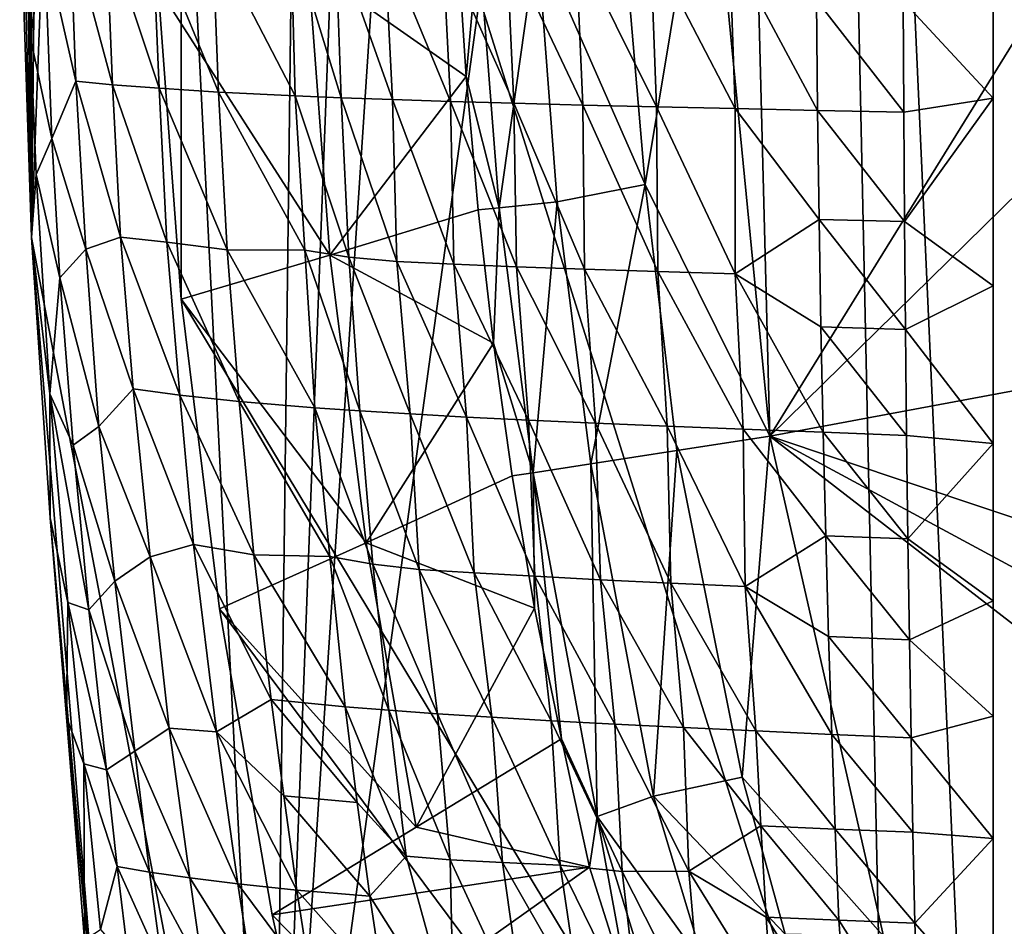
# Model space of a CAD drawing. Header units: inches. Extents: x -5.2 to 5.2, y -3.7 to 3.7.
# Tile 3 of 19: x -5.2 to -3.5, y -2.1 to -0.6. Entities that reach past the tile are written whole.
import ezdxf

# ---------------------------------------------------------------- set-up
doc = ezdxf.new("R2010")
doc.units = ezdxf.units.IN
doc.layers.get('0').update_dxf_attribs({"true_color": 0xc2ced6})

msp = doc.modelspace()

# ---------------------------------------------------------------- linework, layer by layer
for points in [[(-3.5433, 3.4534), (-3.5433, -3.4534), (-3.8523, 3.4134), (-3.5433, 3.4534)], [(-3.5433, 3.3149), (-3.5433, -3.4534), (-3.5433, 3.4534), (-3.5433, 3.3149)], [(-3.8523, 3.4134), (-4.7407, -3.0354), (-4.3218, 3.3201), (-3.8523, 3.4134)], [(-3.8523, 3.4134), (-3.7052, -3.4318), (-4.7407, -3.0354), (-3.8523, 3.4134)], [(-3.8523, 3.4134), (-3.5433, -3.4534), (-3.7052, -3.4318), (-3.8523, 3.4134)], [(-4.3218, 3.3201), (-4.7407, -3.0354), (-4.5017, 3.2366), (-4.3218, 3.3201)], [(-3.5433, -3.4534), (-3.5433, 3.3149), (-3.5433, -2.873), (-3.5433, -3.4534)], [(-3.5433, 3.3149), (-3.5433, 3.2389), (-3.5433, -2.873), (-3.5433, 3.3149)], [(-4.5017, 3.2366), (-4.7407, -3.0354), (-4.6656, 3.1116), (-4.5017, 3.2366)], [(-3.5433, 3.2389), (-3.5433, 2.9375), (-3.5433, -2.873), (-3.5433, 3.2389)], [(-5.016, 2.4028), (-4.6656, 3.1116), (-4.7407, -3.0354), (-5.016, 2.4028)], [(-3.5433, 2.9375), (-3.5433, 2.522), (-3.5433, -2.873), (-3.5433, 2.9375)], [(-3.9148, -1.2652), (0, 2.5763), (4.014, 0.2114), (-3.9148, -1.2652)], [(-3.9148, -1.2652), (-1.5649, 2.5328), (0, 2.5763), (-3.9148, -1.2652)], [(-3.9148, -1.2652), (-3.9687, 0.8453), (-1.5649, 2.5328), (-3.9148, -1.2652)], [(-3.5433, 2.522), (-3.5433, 1.971), (-3.5433, -2.873), (-3.5433, 2.522)], [(-4.7407, -3.0354), (-5.1416, -0.9355), (-5.016, 2.4028), (-4.7407, -3.0354)], [(-5.016, 2.4028), (-5.1416, -0.9355), (-5.1205, 1.0817), (-5.016, 2.4028)], [(-3.5433, -2.873), (-3.5433, 1.971), (-3.5433, 0.8767), (-3.5433, -2.873)], [(-5.1416, -0.9355), (-5.1427, 0.6595), (-5.1205, 1.0817), (-5.1416, -0.9355)], [(-4.8926, 1.0379), (-4.9307, -0.5199), (-4.8926, -1.0379), (-4.8926, 1.0379)], [(-3.529, -3.2972), (-4.8926, 1.0379), (-4.8926, -1.0379), (-3.529, -3.2972)], [(-0.885, -3.4905), (-4.8926, 1.0379), (-3.529, -3.2972), (-0.885, -3.4905)], [(-3.5433, -0.1502), (-3.5433, -0.7038), (-3.5433, 0.8767), (-3.5433, -0.1502)], [(-3.5433, -2.873), (-3.5433, 0.8767), (-3.5433, -0.7038), (-3.5433, -2.873)], [(-3.9148, -1.2652), (-4.0172, -0.2161), (-3.9687, 0.8453), (-3.9148, -1.2652)], [(-5.1416, -0.9355), (-5.1573, 0.2372), (-5.1427, 0.6595), (-5.1416, -0.9355)], [(-5.1573, 0.2372), (-5.1416, -0.9355), (-5.161, -0.1202), (-5.1573, 0.2372)], [(4.014, 0.2114), (0, -2.5763), (-3.9148, -1.2652), (4.014, 0.2114)], [(-5.161, -0.1202), (-5.1416, -0.9355), (-5.1582, -0.435), (-5.161, -0.1202)], [(-3.5433, -0.7038), (-3.5433, -0.1502), (-3.5433, -0.405), (-3.5433, -0.7038)], [(-4.1571, -0.4312), (-4.0172, -0.2161), (-4.1217, -0.847), (-4.1571, -0.4312)], [(-4.0172, -0.2161), (-3.9148, -1.2652), (-4.1217, -0.847), (-4.0172, -0.2161)], [(-5.1582, -0.435), (-5.1432, -0.6042), (-5.1507, -0.2702), (-5.1582, -0.435)], [(-5.1507, -0.2702), (-5.1432, -0.6042), (-5.1199, -0.4458), (-5.1507, -0.2702)], [(-3.5433, -0.405), (-3.693, -0.5427), (-3.5433, -0.7038), (-3.5433, -0.405)], [(-5.0675, -0.6757), (-5.0773, -0.419), (-5.1199, -0.4458), (-5.0675, -0.6757)], [(-5.0066, -0.6814), (-5.0173, -0.4224), (-5.0773, -0.419), (-5.0066, -0.6814)], [(-5.0773, -0.419), (-5.0675, -0.6757), (-5.0066, -0.6814), (-5.0773, -0.419)], [(-4.9294, -0.6874), (-4.9405, -0.4275), (-5.0173, -0.4224), (-4.9294, -0.6874)], [(-5.0173, -0.4224), (-5.0066, -0.6814), (-4.9294, -0.6874), (-5.0173, -0.4224)], [(-5.1432, -0.6042), (-5.1582, -0.435), (-5.1416, -0.9355), (-5.1432, -0.6042)], [(-4.8305, -0.6937), (-4.8405, -0.4346), (-4.9405, -0.4275), (-4.8305, -0.6937)], [(-4.9405, -0.4275), (-4.9294, -0.6874), (-4.8305, -0.6937), (-4.9405, -0.4275)], [(-4.7033, -0.7001), (-4.7107, -0.4307), (-4.8405, -0.4346), (-4.7033, -0.7001)], [(-4.8405, -0.4346), (-4.8305, -0.6937), (-4.7033, -0.7001), (-4.8405, -0.4346)], [(-4.6271, -0.7032), (-4.6362, -0.4391), (-4.7107, -0.4307), (-4.6271, -0.7032)], [(-4.7107, -0.4307), (-4.7033, -0.7001), (-4.6271, -0.7032), (-4.7107, -0.4307)], [(-4.5413, -0.7063), (-4.555, -0.4441), (-4.6362, -0.4391), (-4.5413, -0.7063)], [(-4.6362, -0.4391), (-4.6271, -0.7032), (-4.5413, -0.7063), (-4.6362, -0.4391)], [(-4.3646, -0.886), (-4.3986, -0.4436), (-4.3013, -0.4386), (-4.3646, -0.886)], [(-4.3013, -0.4386), (-4.2677, -0.876), (-4.3646, -0.886), (-4.3013, -0.4386)], [(-4.3013, -0.4386), (-4.1571, -0.4312), (-4.1217, -0.847), (-4.3013, -0.4386)], [(-4.1217, -0.847), (-4.2677, -0.876), (-4.3013, -0.4386), (-4.1217, -0.847)], [(-5.1432, -0.6042), (-5.1076, -0.7711), (-5.1199, -0.4458), (-5.1432, -0.6042)], [(-5.1199, -0.4458), (-5.1076, -0.7711), (-5.0675, -0.6757), (-5.1199, -0.4458)], [(-4.6819, -0.4832), (-4.4333, -0.4454), (-4.4191, -0.6677), (-4.6819, -0.4832)], [(-4.4454, -0.7093), (-4.4585, -0.4458), (-4.555, -0.4441), (-4.4454, -0.7093)], [(-4.555, -0.4441), (-4.5413, -0.7063), (-4.4454, -0.7093), (-4.555, -0.4441)], [(-4.3399, -0.7123), (-4.3524, -0.4473), (-4.4585, -0.4458), (-4.3399, -0.7123)], [(-4.4585, -0.4458), (-4.4454, -0.7093), (-4.3399, -0.7123), (-4.4585, -0.4458)], [(-4.3986, -0.4436), (-4.4191, -0.6677), (-4.4333, -0.4454), (-4.3986, -0.4436)], [(-4.3986, -0.4436), (-4.3646, -0.886), (-4.4191, -0.6677), (-4.3986, -0.4436)], [(-4.2254, -0.7153), (-4.237, -0.4488), (-4.3524, -0.4473), (-4.2254, -0.7153)], [(-4.3524, -0.4473), (-4.3399, -0.7123), (-4.2254, -0.7153), (-4.3524, -0.4473)], [(-4.1027, -0.7182), (-4.1131, -0.4501), (-4.237, -0.4488), (-4.1027, -0.7182)], [(-4.237, -0.4488), (-4.2254, -0.7153), (-4.1027, -0.7182), (-4.237, -0.4488)], [(-3.9724, -0.7212), (-3.9815, -0.4514), (-4.1131, -0.4501), (-3.9724, -0.7212)], [(-4.1131, -0.4501), (-4.1027, -0.7182), (-3.9724, -0.7212), (-4.1131, -0.4501)], [(-3.8353, -0.7241), (-3.8372, -0.5407), (-3.9815, -0.4514), (-3.8353, -0.7241)], [(-3.9815, -0.4514), (-3.9724, -0.7212), (-3.8353, -0.7241), (-3.9815, -0.4514)], [(-4.9307, -0.5199), (-4.6819, -0.4832), (-4.6457, -0.9647), (-4.9307, -0.5199)], [(-4.6457, -0.9647), (-4.6819, -0.4832), (-4.4191, -0.6677), (-4.6457, -0.9647)], [(-4.6457, -0.9647), (-4.8926, -1.0379), (-4.9307, -0.5199), (-4.6457, -0.9647)], [(-3.692, -0.727), (-3.693, -0.5427), (-3.8372, -0.5407), (-3.692, -0.727)], [(-3.8372, -0.5407), (-3.8353, -0.7241), (-3.692, -0.727), (-3.8372, -0.5407)], [(-3.5433, -0.7038), (-3.693, -0.5427), (-3.692, -0.727), (-3.5433, -0.7038)], [(-5.1432, -0.6042), (-5.1336, -0.8305), (-5.1076, -0.7711), (-5.1432, -0.6042)], [(-5.1416, -0.9355), (-5.1336, -0.8305), (-5.1432, -0.6042), (-5.1416, -0.9355)], [(-4.4191, -0.6677), (-4.3992, -0.8895), (-4.6457, -0.9647), (-4.4191, -0.6677)], [(-4.3646, -0.886), (-4.3992, -0.8895), (-4.4191, -0.6677), (-4.3646, -0.886)], [(-5.0512, -0.9546), (-5.0675, -0.6757), (-5.1076, -0.7711), (-5.0512, -0.9546)], [(-4.9938, -0.9347), (-5.0066, -0.6814), (-5.0675, -0.6757), (-4.9938, -0.9347)], [(-5.0675, -0.6757), (-5.0512, -0.9546), (-4.9938, -0.9347), (-5.0675, -0.6757)], [(-4.9165, -0.9428), (-4.9294, -0.6874), (-5.0066, -0.6814), (-4.9165, -0.9428)], [(-5.0066, -0.6814), (-4.9938, -0.9347), (-4.9165, -0.9428), (-5.0066, -0.6814)], [(-4.8162, -0.956), (-4.8305, -0.6937), (-4.9294, -0.6874), (-4.8162, -0.956)], [(-4.9294, -0.6874), (-4.9165, -0.9428), (-4.8162, -0.956), (-4.9294, -0.6874)], [(-4.6874, -0.9561), (-4.7033, -0.7001), (-4.8305, -0.6937), (-4.6874, -0.9561)], [(-4.8305, -0.6937), (-4.8162, -0.956), (-4.6874, -0.9561), (-4.8305, -0.6937)], [(-4.614, -0.9679), (-4.6271, -0.7032), (-4.7033, -0.7001), (-4.614, -0.9679)], [(-4.7033, -0.7001), (-4.6874, -0.9561), (-4.614, -0.9679), (-4.7033, -0.7001)], [(-4.5345, -0.9754), (-4.5413, -0.7063), (-4.6271, -0.7032), (-4.5345, -0.9754)], [(-4.6271, -0.7032), (-4.614, -0.9679), (-4.5345, -0.9754), (-4.6271, -0.7032)], [(-4.4397, -0.9797), (-4.4454, -0.7093), (-4.5413, -0.7063), (-4.4397, -0.9797)], [(-4.5413, -0.7063), (-4.5345, -0.9754), (-4.4397, -0.9797), (-4.5413, -0.7063)], [(-4.3355, -0.9838), (-4.3399, -0.7123), (-4.4454, -0.7093), (-4.3355, -0.9838)], [(-4.4454, -0.7093), (-4.4397, -0.9797), (-4.3355, -0.9838), (-4.4454, -0.7093)], [(-4.2223, -0.9879), (-4.2254, -0.7153), (-4.3399, -0.7123), (-4.2223, -0.9879)], [(-4.3399, -0.7123), (-4.3355, -0.9838), (-4.2223, -0.9879), (-4.3399, -0.7123)], [(-4.1009, -0.9919), (-4.1027, -0.7182), (-4.2254, -0.7153), (-4.1009, -0.9919)], [(-4.2254, -0.7153), (-4.2223, -0.9879), (-4.1009, -0.9919), (-4.2254, -0.7153)], [(-3.9721, -0.9959), (-3.9724, -0.7212), (-4.1027, -0.7182), (-3.9721, -0.9959)], [(-4.1027, -0.7182), (-4.1009, -0.9919), (-3.9721, -0.9959), (-4.1027, -0.7182)], [(-3.692, -0.727), (-3.6907, -0.909), (-3.5433, -0.7038), (-3.692, -0.727)], [(-3.5433, -0.7038), (-3.6907, -0.909), (-3.5433, -1.0157), (-3.5433, -0.7038)], [(-3.5433, -0.7038), (-3.5433, -2.2226), (-3.5433, -2.873), (-3.5433, -0.7038)], [(-3.5433, -2.2226), (-3.5433, -0.7038), (-3.5433, -1.5388), (-3.5433, -2.2226)], [(-3.5433, -1.5388), (-3.5433, -0.7038), (-3.5433, -1.2774), (-3.5433, -1.5388)], [(-3.5433, -0.7038), (-3.5433, -1.0157), (-3.5433, -1.2774), (-3.5433, -0.7038)], [(-3.9724, -0.7212), (-3.8328, -0.9052), (-3.8353, -0.7241), (-3.9724, -0.7212)], [(-3.9724, -0.7212), (-3.9721, -0.9959), (-3.8328, -0.9052), (-3.9724, -0.7212)], [(-3.6907, -0.909), (-3.692, -0.727), (-3.8353, -0.7241), (-3.6907, -0.909)], [(-3.8353, -0.7241), (-3.8328, -0.9052), (-3.6907, -0.909), (-3.8353, -0.7241)], [(-5.1336, -0.8305), (-5.0942, -1.0024), (-5.1076, -0.7711), (-5.1336, -0.8305)], [(-5.1076, -0.7711), (-5.0942, -1.0024), (-5.0512, -0.9546), (-5.1076, -0.7711)], [(-5.1108, -1.195), (-5.1336, -0.8305), (-5.1416, -0.9355), (-5.1108, -1.195)], [(-5.1336, -0.8305), (-5.1108, -1.195), (-5.0942, -1.0024), (-5.1336, -0.8305)], [(-4.2118, -1.3112), (-4.2677, -0.876), (-4.1217, -0.847), (-4.2118, -1.3112)], [(-4.1217, -0.847), (-4.0691, -1.2891), (-4.2118, -1.3112), (-4.1217, -0.847)], [(-4.1217, -0.847), (-3.9148, -1.2652), (-4.0691, -1.2891), (-4.1217, -0.847)], [(-4.308, -1.3261), (-4.3646, -0.886), (-4.2677, -0.876), (-4.308, -1.3261)], [(-4.2677, -0.876), (-4.2118, -1.3112), (-4.308, -1.3261), (-4.2677, -0.876)], [(-4.3737, -1.1108), (-4.6457, -0.9647), (-4.3992, -0.8895), (-4.3737, -1.1108)], [(-4.3646, -0.886), (-4.3737, -1.1108), (-4.3992, -0.8895), (-4.3646, -0.886)], [(-4.3737, -1.1108), (-4.3646, -0.886), (-4.308, -1.3261), (-4.3737, -1.1108)], [(-3.9721, -0.9959), (-3.8297, -1.0836), (-3.8328, -0.9052), (-3.9721, -0.9959)], [(-3.6891, -1.0881), (-3.6907, -0.909), (-3.8328, -0.9052), (-3.6891, -1.0881)], [(-3.8328, -0.9052), (-3.8297, -1.0836), (-3.6891, -1.0881), (-3.8328, -0.9052)], [(-3.5433, -1.0157), (-3.6907, -0.909), (-3.6891, -1.0881), (-3.5433, -1.0157)], [(-4.7407, -3.0354), (-5.0242, -2.3704), (-5.1416, -0.9355), (-4.7407, -3.0354)], [(-5.1103, -1.4013), (-5.1416, -0.9355), (-5.0242, -2.3704), (-5.1103, -1.4013)], [(-5.1108, -1.195), (-5.1416, -0.9355), (-5.1103, -1.4013), (-5.1108, -1.195)], [(-4.9726, -1.1868), (-4.9938, -0.9347), (-5.0512, -0.9546), (-4.9726, -1.1868)], [(-4.8948, -1.1971), (-4.9165, -0.9428), (-4.9938, -0.9347), (-4.8948, -1.1971)], [(-4.9938, -0.9347), (-4.9726, -1.1868), (-4.8948, -1.1971), (-4.9938, -0.9347)], [(-4.7963, -1.2076), (-4.8162, -0.956), (-4.9165, -0.9428), (-4.7963, -1.2076)], [(-4.9165, -0.9428), (-4.8948, -1.1971), (-4.7963, -1.2076), (-4.9165, -0.9428)], [(-5.0297, -1.2493), (-5.0512, -0.9546), (-5.0942, -1.0024), (-5.0297, -1.2493)], [(-5.0512, -0.9546), (-5.0297, -1.2493), (-4.9726, -1.1868), (-5.0512, -0.9546)], [(-4.8926, -1.0379), (-4.6457, -0.9647), (-4.5856, -1.4425), (-4.8926, -1.0379)], [(-4.6708, -1.2181), (-4.6874, -0.9561), (-4.8162, -0.956), (-4.6708, -1.2181)], [(-4.8162, -0.956), (-4.7963, -1.2076), (-4.6708, -1.2181), (-4.8162, -0.956)], [(-4.5959, -1.2233), (-4.614, -0.9679), (-4.6874, -0.9561), (-4.5959, -1.2233)], [(-4.6874, -0.9561), (-4.6708, -1.2181), (-4.5959, -1.2233), (-4.6874, -0.9561)], [(-4.5856, -1.4425), (-4.6457, -0.9647), (-4.3737, -1.1108), (-4.5856, -1.4425)], [(-4.512, -1.2285), (-4.5345, -0.9754), (-4.614, -0.9679), (-4.512, -1.2285)], [(-4.614, -0.9679), (-4.5959, -1.2233), (-4.512, -1.2285), (-4.614, -0.9679)], [(-4.4185, -1.2337), (-4.4397, -0.9797), (-4.5345, -0.9754), (-4.4185, -1.2337)], [(-4.5345, -0.9754), (-4.512, -1.2285), (-4.4185, -1.2337), (-4.5345, -0.9754)], [(-4.3157, -1.2388), (-4.3355, -0.9838), (-4.4397, -0.9797), (-4.3157, -1.2388)], [(-4.4397, -0.9797), (-4.4185, -1.2337), (-4.3157, -1.2388), (-4.4397, -0.9797)], [(-4.2044, -1.2439), (-4.2223, -0.9879), (-4.3355, -0.9838), (-4.2044, -1.2439)], [(-4.3355, -0.9838), (-4.3157, -1.2388), (-4.2044, -1.2439), (-4.3355, -0.9838)], [(-4.0853, -1.2489), (-4.1009, -0.9919), (-4.2223, -0.9879), (-4.0853, -1.2489)], [(-4.2223, -0.9879), (-4.2044, -1.2439), (-4.0853, -1.2489), (-4.2223, -0.9879)], [(-3.9589, -1.2539), (-3.9721, -0.9959), (-4.1009, -0.9919), (-3.9589, -1.2539)], [(-4.1009, -0.9919), (-4.0853, -1.2489), (-3.9589, -1.2539), (-4.1009, -0.9919)], [(-3.826, -1.259), (-3.8297, -1.0836), (-3.9721, -0.9959), (-3.826, -1.259)], [(-3.9721, -0.9959), (-3.9589, -1.2539), (-3.826, -1.259), (-3.9721, -0.9959)], [(-5.1108, -1.195), (-5.0721, -1.2801), (-5.0942, -1.0024), (-5.1108, -1.195)], [(-5.0942, -1.0024), (-5.0721, -1.2801), (-5.0297, -1.2493), (-5.0942, -1.0024)], [(-3.5433, -1.0157), (-3.6891, -1.0881), (-3.5433, -1.2774), (-3.5433, -1.0157)], [(-4.8926, -1.0379), (-4.8293, -1.552), (-3.529, -3.2972), (-4.8926, -1.0379)], [(-4.5856, -1.4425), (-4.8293, -1.552), (-4.8926, -1.0379), (-4.5856, -1.4425)], [(-3.6873, -1.264), (-3.6891, -1.0881), (-3.8297, -1.0836), (-3.6873, -1.264)], [(-3.8297, -1.0836), (-3.826, -1.259), (-3.6873, -1.264), (-3.8297, -1.0836)], [(-3.6891, -1.0881), (-3.6873, -1.264), (-3.5433, -1.2774), (-3.6891, -1.0881)], [(-4.3737, -1.1108), (-4.3425, -1.3314), (-4.5856, -1.4425), (-4.3737, -1.1108)], [(-4.308, -1.3261), (-4.3425, -1.3314), (-4.3737, -1.1108), (-4.308, -1.3261)], [(-4.9441, -1.4661), (-4.9726, -1.1868), (-5.0297, -1.2493), (-4.9441, -1.4661)], [(-4.8723, -1.4455), (-4.8948, -1.1971), (-4.9726, -1.1868), (-4.8723, -1.4455)], [(-4.9726, -1.1868), (-4.9441, -1.4661), (-4.8723, -1.4455), (-4.9726, -1.1868)], [(-5.0461, -1.5539), (-5.0721, -1.2801), (-5.1108, -1.195), (-5.0461, -1.5539)], [(-5.1108, -1.195), (-5.081, -1.5417), (-5.0461, -1.5539), (-5.1108, -1.195)], [(-5.081, -1.5417), (-5.1108, -1.195), (-5.1103, -1.4013), (-5.081, -1.5417)], [(-4.7721, -1.4625), (-4.7963, -1.2076), (-4.8948, -1.1971), (-4.7721, -1.4625)], [(-4.8948, -1.1971), (-4.8723, -1.4455), (-4.7721, -1.4625), (-4.8948, -1.1971)], [(-4.6456, -1.4652), (-4.6708, -1.2181), (-4.7963, -1.2076), (-4.6456, -1.4652)], [(-4.7963, -1.2076), (-4.7721, -1.4625), (-4.6456, -1.4652), (-4.7963, -1.2076)], [(-4.5741, -1.4782), (-4.5959, -1.2233), (-4.6708, -1.2181), (-4.5741, -1.4782)], [(-4.6708, -1.2181), (-4.6456, -1.4652), (-4.5741, -1.4782), (-4.6708, -1.2181)], [(-4.4975, -1.4869), (-4.512, -1.2285), (-4.5959, -1.2233), (-4.4975, -1.4869)], [(-4.5959, -1.2233), (-4.5741, -1.4782), (-4.4975, -1.4869), (-4.5959, -1.2233)], [(-4.4058, -1.4925), (-4.4185, -1.2337), (-4.512, -1.2285), (-4.4058, -1.4925)], [(-4.512, -1.2285), (-4.4975, -1.4869), (-4.4058, -1.4925), (-4.512, -1.2285)], [(-4.3052, -1.4982), (-4.3157, -1.2388), (-4.4185, -1.2337), (-4.3052, -1.4982)], [(-4.4185, -1.2337), (-4.4058, -1.4925), (-4.3052, -1.4982), (-4.4185, -1.2337)], [(-4.1961, -1.5039), (-4.2044, -1.2439), (-4.3157, -1.2388), (-4.1961, -1.5039)], [(-4.3157, -1.2388), (-4.3052, -1.4982), (-4.1961, -1.5039), (-4.3157, -1.2388)], [(-5.0027, -1.506), (-5.0297, -1.2493), (-5.0721, -1.2801), (-5.0027, -1.506)], [(-5.0297, -1.2493), (-5.0027, -1.506), (-4.9441, -1.4661), (-5.0297, -1.2493)], [(-4.0793, -1.5095), (-4.0853, -1.2489), (-4.2044, -1.2439), (-4.0793, -1.5095)], [(-4.2044, -1.2439), (-4.1961, -1.5039), (-4.0793, -1.5095), (-4.2044, -1.2439)], [(-3.9554, -1.5151), (-3.9589, -1.2539), (-4.0853, -1.2489), (-3.9554, -1.5151)], [(-4.0853, -1.2489), (-4.0793, -1.5095), (-3.9554, -1.5151), (-4.0853, -1.2489)], [(-3.9589, -1.2539), (-3.8218, -1.4308), (-3.826, -1.259), (-3.9589, -1.2539)], [(-3.9589, -1.2539), (-3.9554, -1.5151), (-3.8218, -1.4308), (-3.9589, -1.2539)], [(-3.6851, -1.4362), (-3.6873, -1.264), (-3.826, -1.259), (-3.6851, -1.4362)], [(-3.826, -1.259), (-3.8218, -1.4308), (-3.6851, -1.4362), (-3.826, -1.259)], [(-4.0691, -1.2891), (-3.9148, -1.2652), (-3.9605, -1.8319), (-4.0691, -1.2891)], [(-3.9148, -1.2652), (-3.7255, -2.0961), (-3.9605, -1.8319), (-3.9148, -1.2652)], [(-2.3458, -2.4783), (-3.7255, -2.0961), (-3.9148, -1.2652), (-2.3458, -2.4783)], [(-1.5649, -2.5328), (-3.9148, -1.2652), (0, -2.5763), (-1.5649, -2.5328)], [(-2.3458, -2.4783), (-3.9148, -1.2652), (-1.5649, -2.5328), (-2.3458, -2.4783)], [(-3.5433, -1.2774), (-3.6873, -1.264), (-3.6851, -1.4362), (-3.5433, -1.2774)], [(-5.0721, -1.2801), (-5.0461, -1.5539), (-5.0027, -1.506), (-5.0721, -1.2801)], [(-4.1078, -1.8636), (-4.2118, -1.3112), (-4.0691, -1.2891), (-4.1078, -1.8636)], [(-4.0691, -1.2891), (-3.9605, -1.8319), (-4.1078, -1.8636), (-4.0691, -1.2891)], [(-3.5433, -1.2774), (-3.6851, -1.4362), (-3.5433, -1.5388), (-3.5433, -1.2774)], [(-4.2013, -1.8972), (-4.308, -1.3261), (-4.2118, -1.3112), (-4.2013, -1.8972)], [(-4.2118, -1.3112), (-4.1078, -1.8636), (-4.2013, -1.8972), (-4.2118, -1.3112)], [(-4.5856, -1.4425), (-4.3425, -1.3314), (-4.3056, -1.5511), (-4.5856, -1.4425)], [(-4.308, -1.3261), (-4.3056, -1.5511), (-4.3425, -1.3314), (-4.308, -1.3261)], [(-4.308, -1.3261), (-4.2013, -1.8972), (-4.2608, -1.7684), (-4.308, -1.3261)], [(-4.308, -1.3261), (-4.2608, -1.7684), (-4.3056, -1.5511), (-4.308, -1.3261)], [(-5.083, -1.7325), (-5.1103, -1.4013), (-5.0242, -2.3704), (-5.083, -1.7325)], [(-5.081, -1.5417), (-5.1103, -1.4013), (-5.083, -1.7325), (-5.081, -1.5417)], [(-3.9554, -1.5151), (-3.8169, -1.5983), (-3.8218, -1.4308), (-3.9554, -1.5151)], [(-3.6826, -1.604), (-3.6851, -1.4362), (-3.8218, -1.4308), (-3.6826, -1.604)], [(-3.8218, -1.4308), (-3.8169, -1.5983), (-3.6826, -1.604), (-3.8218, -1.4308)], [(-3.6851, -1.4362), (-3.6826, -1.604), (-3.5433, -1.5388), (-3.6851, -1.4362)], [(-4.834, -1.7566), (-4.8723, -1.4455), (-4.9441, -1.4661), (-4.834, -1.7566)], [(-4.7431, -1.7031), (-4.7721, -1.4625), (-4.8723, -1.4455), (-4.7431, -1.7031)], [(-4.8723, -1.4455), (-4.834, -1.7566), (-4.7431, -1.7031), (-4.8723, -1.4455)], [(-4.8293, -1.552), (-4.5856, -1.4425), (-4.5022, -1.915), (-4.8293, -1.552)], [(-4.5856, -1.4425), (-4.3056, -1.5511), (-4.5022, -1.915), (-4.5856, -1.4425)], [(-4.9125, -1.7504), (-4.9441, -1.4661), (-5.0027, -1.506), (-4.9125, -1.7504)], [(-4.9441, -1.4661), (-4.9125, -1.7504), (-4.834, -1.7566), (-4.9441, -1.4661)], [(-4.6202, -1.7149), (-4.6456, -1.4652), (-4.7721, -1.4625), (-4.6202, -1.7149)], [(-4.7721, -1.4625), (-4.7431, -1.7031), (-4.6202, -1.7149), (-4.7721, -1.4625)], [(-4.5476, -1.7208), (-4.5741, -1.4782), (-4.6456, -1.4652), (-4.5476, -1.7208)], [(-4.6456, -1.4652), (-4.6202, -1.7149), (-4.5476, -1.7208), (-4.6456, -1.4652)], [(-4.4666, -1.7266), (-4.4975, -1.4869), (-4.5741, -1.4782), (-4.4666, -1.7266)], [(-4.5741, -1.4782), (-4.5476, -1.7208), (-4.4666, -1.7266), (-4.5741, -1.4782)], [(-4.3767, -1.7324), (-4.4058, -1.4925), (-4.4975, -1.4869), (-4.3767, -1.7324)], [(-4.4975, -1.4869), (-4.4666, -1.7266), (-4.3767, -1.7324), (-4.4975, -1.4869)], [(-4.2782, -1.7381), (-4.3052, -1.4982), (-4.4058, -1.4925), (-4.2782, -1.7381)], [(-4.4058, -1.4925), (-4.3767, -1.7324), (-4.2782, -1.7381), (-4.4058, -1.4925)], [(-4.1719, -1.7438), (-4.1961, -1.5039), (-4.3052, -1.4982), (-4.1719, -1.7438)], [(-4.3052, -1.4982), (-4.2782, -1.7381), (-4.1719, -1.7438), (-4.3052, -1.4982)], [(-4.0582, -1.7495), (-4.0793, -1.5095), (-4.1961, -1.5039), (-4.0582, -1.7495)], [(-4.1961, -1.5039), (-4.1719, -1.7438), (-4.0582, -1.7495), (-4.1961, -1.5039)], [(-4.9696, -1.7886), (-5.0027, -1.506), (-5.0461, -1.5539), (-4.9696, -1.7886)], [(-5.0027, -1.506), (-4.9696, -1.7886), (-4.9125, -1.7504), (-5.0027, -1.506)], [(-3.9379, -1.7552), (-3.9554, -1.5151), (-4.0793, -1.5095), (-3.9379, -1.7552)], [(-4.0793, -1.5095), (-4.0582, -1.7495), (-3.9379, -1.7552), (-4.0793, -1.5095)], [(-3.8116, -1.7609), (-3.8169, -1.5983), (-3.9554, -1.5151), (-3.8116, -1.7609)], [(-3.9554, -1.5151), (-3.9379, -1.7552), (-3.8116, -1.7609), (-3.9554, -1.5151)], [(-5.083, -1.7325), (-5.0546, -1.8097), (-5.081, -1.5417), (-5.083, -1.7325)], [(-5.0168, -1.8195), (-5.0461, -1.5539), (-5.081, -1.5417), (-5.0168, -1.8195)], [(-5.081, -1.5417), (-5.0546, -1.8097), (-5.0168, -1.8195), (-5.081, -1.5417)], [(-5.0461, -1.5539), (-5.0168, -1.8195), (-4.9696, -1.7886), (-5.0461, -1.5539)], [(-4.7414, -2.0604), (-3.529, -3.2972), (-4.8293, -1.552), (-4.7414, -2.0604)], [(-4.5022, -1.915), (-4.7414, -2.0604), (-4.8293, -1.552), (-4.5022, -1.915)], [(-4.3056, -1.5511), (-4.2608, -1.7684), (-4.5022, -1.915), (-4.3056, -1.5511)], [(-3.5433, -1.5388), (-3.6826, -1.604), (-3.5433, -1.7303), (-3.5433, -1.5388)], [(-3.5433, -1.5388), (-3.5433, -1.7303), (-3.5433, -2.2226), (-3.5433, -1.5388)], [(-3.6799, -1.7666), (-3.6826, -1.604), (-3.8169, -1.5983), (-3.6799, -1.7666)], [(-3.8169, -1.5983), (-3.8116, -1.7609), (-3.6799, -1.7666), (-3.8169, -1.5983)], [(-3.5433, -1.7303), (-3.6826, -1.604), (-3.6799, -1.7666), (-3.5433, -1.7303)], [(-4.834, -1.7566), (-4.7223, -1.8628), (-4.7431, -1.7031), (-4.834, -1.7566)], [(-4.6003, -1.8741), (-4.6202, -1.7149), (-4.7431, -1.7031), (-4.6003, -1.8741)], [(-4.7431, -1.7031), (-4.7223, -1.8628), (-4.6003, -1.8741), (-4.7431, -1.7031)], [(-4.5476, -1.7208), (-4.6202, -1.7149), (-4.5186, -1.9633), (-4.5476, -1.7208)], [(-4.6202, -1.7149), (-4.6003, -1.8741), (-4.5186, -1.9633), (-4.6202, -1.7149)], [(-5.0242, -2.3704), (-5.0535, -2.102), (-5.083, -1.7325), (-5.0242, -2.3704)], [(-5.0546, -1.8097), (-5.083, -1.7325), (-5.0535, -2.102), (-5.0546, -1.8097)], [(-4.4666, -1.7266), (-4.5476, -1.7208), (-4.446, -1.9694), (-4.4666, -1.7266)], [(-4.5186, -1.9633), (-4.446, -1.9694), (-4.5476, -1.7208), (-4.5186, -1.9633)], [(-4.3767, -1.7324), (-4.4666, -1.7266), (-4.3586, -1.9735), (-4.3767, -1.7324)], [(-4.446, -1.9694), (-4.3586, -1.9735), (-4.4666, -1.7266), (-4.446, -1.9694)], [(-4.3767, -1.7324), (-4.2629, -1.9782), (-4.2782, -1.7381), (-4.3767, -1.7324)], [(-4.3586, -1.9735), (-4.2629, -1.9782), (-4.3767, -1.7324), (-4.3586, -1.9735)], [(-3.5433, -1.7303), (-3.6799, -1.7666), (-3.5433, -1.9339), (-3.5433, -1.7303)], [(-3.5433, -1.7303), (-3.5433, -1.9339), (-3.5433, -2.2226), (-3.5433, -1.7303)], [(-4.8785, -1.9992), (-4.9125, -1.7504), (-4.9696, -1.7886), (-4.8785, -1.9992)], [(-4.7984, -2.0092), (-4.834, -1.7566), (-4.9125, -1.7504), (-4.7984, -2.0092)], [(-4.9125, -1.7504), (-4.8785, -1.9992), (-4.7984, -2.0092), (-4.9125, -1.7504)], [(-4.2782, -1.7381), (-4.1597, -1.9886), (-4.1719, -1.7438), (-4.2782, -1.7381)], [(-4.2782, -1.7381), (-4.2629, -1.9782), (-4.1597, -1.9886), (-4.2782, -1.7381)], [(-4.1719, -1.7438), (-4.0491, -1.9879), (-4.0582, -1.7495), (-4.1719, -1.7438)], [(-4.1719, -1.7438), (-4.1597, -1.9886), (-4.0491, -1.9879), (-4.1719, -1.7438)], [(-4.0582, -1.7495), (-3.9296, -1.9126), (-3.9379, -1.7552), (-4.0582, -1.7495)], [(-4.0582, -1.7495), (-4.0491, -1.9879), (-3.9296, -1.9126), (-4.0582, -1.7495)], [(-4.7004, -2.0194), (-4.7223, -1.8628), (-4.834, -1.7566), (-4.7004, -2.0194)], [(-4.834, -1.7566), (-4.7984, -2.0092), (-4.7004, -2.0194), (-4.834, -1.7566)], [(-3.8059, -1.9181), (-3.8116, -1.7609), (-3.9379, -1.7552), (-3.8059, -1.9181)], [(-3.9379, -1.7552), (-3.9296, -1.9126), (-3.8059, -1.9181), (-3.9379, -1.7552)], [(-3.6769, -1.9235), (-3.6799, -1.7666), (-3.8116, -1.7609), (-3.6769, -1.9235)], [(-3.8116, -1.7609), (-3.8059, -1.9181), (-3.6769, -1.9235), (-3.8116, -1.7609)], [(-3.6799, -1.7666), (-3.6769, -1.9235), (-3.5433, -1.9339), (-3.6799, -1.7666)], [(-4.2145, -1.9814), (-4.5022, -1.915), (-4.2608, -1.7684), (-4.2145, -1.9814)], [(-4.2013, -1.8972), (-4.2145, -1.9814), (-4.2608, -1.7684), (-4.2013, -1.8972)], [(-4.9453, -1.9895), (-4.9696, -1.7886), (-5.0168, -1.8195), (-4.9453, -1.9895)], [(-4.9696, -1.7886), (-4.9453, -1.9895), (-4.8785, -1.9992), (-4.9696, -1.7886)], [(-4.999, -1.9802), (-5.0168, -1.8195), (-5.0546, -1.8097), (-4.999, -1.9802)], [(-5.0546, -1.8097), (-5.0266, -2.085), (-4.999, -1.9802), (-5.0546, -1.8097)], [(-5.0535, -2.102), (-5.0266, -2.085), (-5.0546, -1.8097), (-5.0535, -2.102)], [(-5.0168, -1.8195), (-4.999, -1.9802), (-4.9453, -1.9895), (-5.0168, -1.8195)], [(-4.1078, -1.8636), (-3.9605, -1.8319), (-3.889, -2.0927), (-4.1078, -1.8636)], [(-3.9605, -1.8319), (-3.7255, -2.0961), (-3.889, -2.0927), (-3.9605, -1.8319)], [(-4.5793, -2.0296), (-4.6003, -1.8741), (-4.7223, -1.8628), (-4.5793, -2.0296)], [(-4.7223, -1.8628), (-4.7004, -2.0194), (-4.5793, -2.0296), (-4.7223, -1.8628)], [(-4.2013, -1.8972), (-4.1078, -1.8636), (-4.0234, -2.1449), (-4.2013, -1.8972)], [(-3.889, -2.0927), (-4.0234, -2.1449), (-4.1078, -1.8636), (-3.889, -2.0927)], [(-4.6003, -1.8741), (-4.5793, -2.0296), (-4.5186, -1.9633), (-4.6003, -1.8741)], [(-4.1479, -2.1911), (-4.2145, -1.9814), (-4.2013, -1.8972), (-4.1479, -2.1911)], [(-4.0234, -2.1449), (-4.1143, -2.1801), (-4.2013, -1.8972), (-4.0234, -2.1449)], [(-4.2013, -1.8972), (-4.1143, -2.1801), (-4.1479, -2.1911), (-4.2013, -1.8972)], [(-4.0491, -1.9879), (-3.9207, -2.0646), (-3.9296, -1.9126), (-4.0491, -1.9879)], [(-3.7997, -2.0695), (-3.8059, -1.9181), (-3.9296, -1.9126), (-3.7997, -2.0695)], [(-3.9296, -1.9126), (-3.9207, -2.0646), (-3.7997, -2.0695), (-3.9296, -1.9126)], [(-4.7414, -2.0604), (-4.5022, -1.915), (-4.2145, -1.9814), (-4.7414, -2.0604)], [(-3.6738, -2.0744), (-3.6769, -1.9235), (-3.8059, -1.9181), (-3.6738, -2.0744)], [(-3.8059, -1.9181), (-3.7997, -2.0695), (-3.6738, -2.0744), (-3.8059, -1.9181)], [(-3.6769, -1.9235), (-3.6738, -2.0744), (-3.5433, -1.9339), (-3.6769, -1.9235)], [(-3.6738, -2.0744), (-3.5433, -2.2226), (-3.5433, -1.9339), (-3.6738, -2.0744)], [(-4.5793, -2.0296), (-4.4399, -2.2504), (-4.5186, -1.9633), (-4.5793, -2.0296)], [(-4.5186, -1.9633), (-4.4399, -2.2504), (-4.446, -1.9694), (-4.5186, -1.9633)], [(-4.3586, -1.9735), (-4.446, -1.9694), (-4.321, -2.2383), (-4.3586, -1.9735)], [(-4.446, -1.9694), (-4.4399, -2.2504), (-4.321, -2.2383), (-4.446, -1.9694)], [(-4.3586, -1.9735), (-4.2302, -2.1982), (-4.2629, -1.9782), (-4.3586, -1.9735)], [(-4.321, -2.2383), (-4.2302, -2.1982), (-4.3586, -1.9735), (-4.321, -2.2383)], [(-4.2629, -1.9782), (-4.1294, -2.2505), (-4.1597, -1.9886), (-4.2629, -1.9782)], [(-4.2629, -1.9782), (-4.2302, -2.1982), (-4.1294, -2.2505), (-4.2629, -1.9782)], [(-5.0266, -2.085), (-4.9797, -2.1397), (-4.999, -1.9802), (-5.0266, -2.085)], [(-4.924, -2.1474), (-4.9453, -1.9895), (-4.999, -1.9802), (-4.924, -2.1474)], [(-4.999, -1.9802), (-4.9797, -2.1397), (-4.924, -2.1474), (-4.999, -1.9802)], [(-4.8559, -2.1556), (-4.8785, -1.9992), (-4.9453, -1.9895), (-4.8559, -2.1556)], [(-4.9453, -1.9895), (-4.924, -2.1474), (-4.8559, -2.1556), (-4.9453, -1.9895)], [(-4.7414, -2.0604), (-4.2145, -1.9814), (-4.685, -2.3157), (-4.7414, -2.0604)], [(-4.685, -2.3157), (-4.2145, -1.9814), (-4.1479, -2.1911), (-4.685, -2.3157)], [(-4.1597, -1.9886), (-4.0265, -2.2517), (-4.0491, -1.9879), (-4.1597, -1.9886)], [(-4.1597, -1.9886), (-4.1294, -2.2505), (-4.0265, -2.2517), (-4.1597, -1.9886)], [(-4.0491, -1.9879), (-3.911, -2.2106), (-3.9207, -2.0646), (-4.0491, -1.9879)], [(-4.0491, -1.9879), (-4.0265, -2.2517), (-3.911, -2.2106), (-4.0491, -1.9879)], [(-4.7749, -2.164), (-4.7984, -2.0092), (-4.8785, -1.9992), (-4.7749, -2.164)], [(-4.8785, -1.9992), (-4.8559, -2.1556), (-4.7749, -2.164), (-4.8785, -1.9992)], [(-4.6768, -2.1726), (-4.7004, -2.0194), (-4.7984, -2.0092), (-4.6768, -2.1726)], [(-4.7984, -2.0092), (-4.7749, -2.164), (-4.6768, -2.1726), (-4.7984, -2.0092)], [(-4.5565, -2.1812), (-4.5793, -2.0296), (-4.7004, -2.0194), (-4.5565, -2.1812)], [(-4.7004, -2.0194), (-4.6768, -2.1726), (-4.5565, -2.1812), (-4.7004, -2.0194)], [(-4.5793, -2.0296), (-4.5565, -2.1812), (-4.4399, -2.2504), (-4.5793, -2.0296)], [(-4.685, -2.3157), (-3.529, -3.2972), (-4.7414, -2.0604), (-4.685, -2.3157)], [(-3.7838, -2.2829), (-3.7997, -2.0695), (-3.9207, -2.0646), (-3.7838, -2.2829)], [(-3.9207, -2.0646), (-3.911, -2.2106), (-3.7838, -2.2829), (-3.9207, -2.0646)], [(-3.6653, -2.2814), (-3.6738, -2.0744), (-3.7997, -2.0695), (-3.6653, -2.2814)], [(-3.7997, -2.0695), (-3.7838, -2.2829), (-3.6653, -2.2814), (-3.7997, -2.0695)], [(-3.6738, -2.0744), (-3.6653, -2.2814), (-3.5433, -2.2226), (-3.6738, -2.0744)]]:
    msp.add_lwpolyline(points)

doc.saveas('drawing.dxf')
